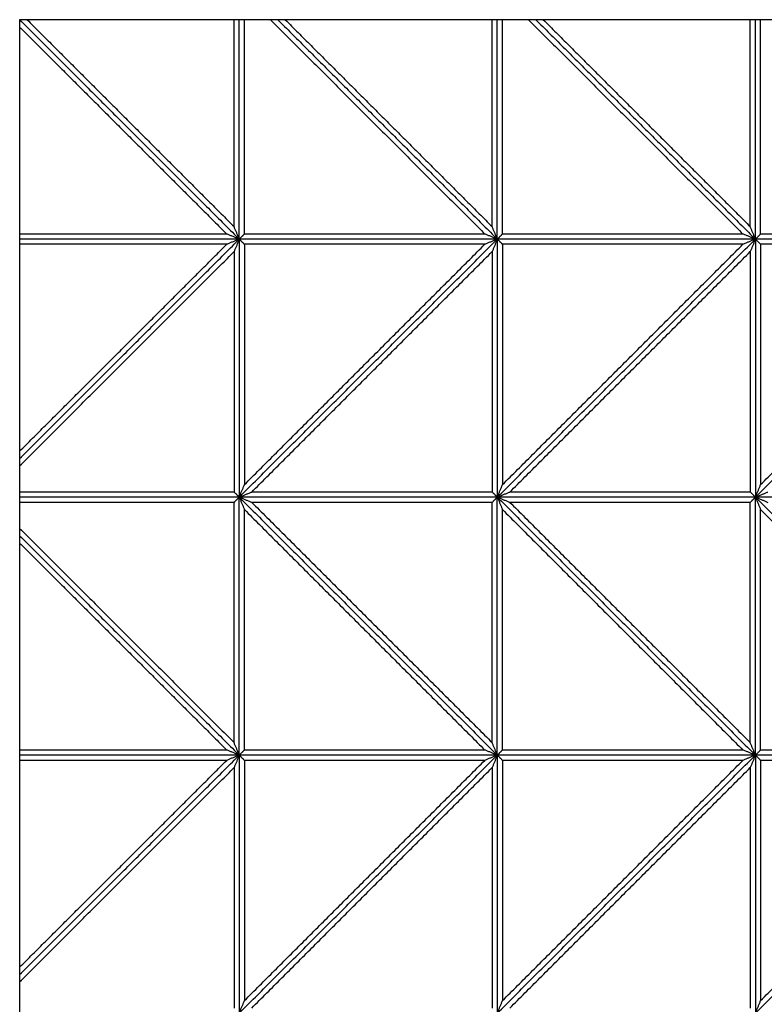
# Model space of a CAD drawing. Header units: millimetres. Extents: x 3058.1 to 3069.1, y 1872.4 to 1877.2.
# Tile 8 of 25: x 3060.381 to 3061.247, y 1873.228 to 1874.373. Entities that reach past the tile are written whole.
import ezdxf

# ---------------------------------------------------------------- set-up
doc = ezdxf.new("R2010")
doc.units = ezdxf.units.MM
doc.layers.add('Make2D', color=7, linetype='Continuous', true_color=0x000000)
doc.layers.add('Make2D$Visible$Curves', color=7, linetype='Continuous', true_color=0x000000)

# ---------------------------------------------------------------- blocks, each defined once
blk = doc.blocks.new('Akebia2')
at = {"layer": 'Make2D'}
blk.add_lwpolyline([(3060.381, 1872.3627), (3062.3914, 1872.3627), (3062.3914, 1874.3731), (3060.381, 1874.3731)], close=True, dxfattribs=at)
at = {"layer": 'Make2D$Visible$Curves', "color": 18, "lineweight": -3, "true_color": 0x000000}
for points, degree in [([(3060.381, 1874.3731), (3060.5086, 1874.2455), (3060.6362, 1874.1179)], 2), ([(3060.381, 1874.3731), (3060.5086, 1874.2455), (3060.6362, 1874.1179)], 2), ([(3060.3896, 1874.3731), (3060.5099, 1874.2528), (3060.6302, 1874.1325)], 2), ([(3060.6302, 1874.1325), (3060.6302, 1874.2528), (3060.6302, 1874.3731)], 2), ([(3060.6362, 1874.1179), (3060.6362, 1874.2455), (3060.6362, 1874.3731)], 2), ([(3060.6362, 1874.1179), (3060.6362, 1874.2455), (3060.6362, 1874.3731)], 2), ([(3060.6423, 1874.1239), (3060.6423, 1874.2485), (3060.6423, 1874.3731)], 2), ([(3060.6725, 1874.3731), (3060.7971, 1874.2485), (3060.9217, 1874.1239)], 2), ([(3060.681, 1874.3731), (3060.8086, 1874.2455), (3060.9362, 1874.1179)], 2), ([(3060.681, 1874.3731), (3060.8086, 1874.2455), (3060.9362, 1874.1179)], 2), ([(3060.6896, 1874.3731), (3060.8099, 1874.2528), (3060.9302, 1874.1325)], 2), ([(3060.9302, 1874.1325), (3060.9302, 1874.2528), (3060.9302, 1874.3731)], 2), ([(3060.9362, 1874.1179), (3060.9362, 1874.2455), (3060.9362, 1874.3731)], 2), ([(3060.9362, 1874.1179), (3060.9362, 1874.2455), (3060.9362, 1874.3731)], 2), ([(3060.9423, 1874.1239), (3060.9423, 1874.2485), (3060.9423, 1874.3731)], 2), ([(3060.9725, 1874.3731), (3061.0971, 1874.2485), (3061.2217, 1874.1239)], 2), ([(3060.981, 1874.3731), (3061.1086, 1874.2455), (3061.2362, 1874.1179)], 2), ([(3060.981, 1874.3731), (3061.1086, 1874.2455), (3061.2362, 1874.1179)], 2), ([(3060.9896, 1874.3731), (3061.1099, 1874.2528), (3061.2302, 1874.1325)], 2), ([(3061.2302, 1874.1325), (3061.2302, 1874.2528), (3061.2302, 1874.3731)], 2), ([(3061.2362, 1874.1179), (3061.2362, 1874.2455), (3061.2362, 1874.3731)], 2), ([(3061.2362, 1874.1179), (3061.2362, 1874.2455), (3061.2362, 1874.3731)], 2), ([(3061.2423, 1874.1239), (3061.2423, 1874.2485), (3061.2423, 1874.3731)], 2), ([(3060.381, 1874.3646), (3060.5014, 1874.2443), (3060.6217, 1874.1239)], 2), ([(3060.6362, 1874.1179), (3060.636, 1874.1185), (3060.6356, 1874.1195), (3060.6349, 1874.1212), (3060.6342, 1874.1228), (3060.6336, 1874.1244), (3060.6329, 1874.126), (3060.6322, 1874.1276), (3060.6315, 1874.1292), (3060.6309, 1874.1309), (3060.6304, 1874.1319), (3060.6302, 1874.1325)], 3), ([(3060.9362, 1874.1179), (3060.936, 1874.1185), (3060.9356, 1874.1195), (3060.9349, 1874.1212), (3060.9342, 1874.1228), (3060.9336, 1874.1244), (3060.9329, 1874.126), (3060.9322, 1874.1276), (3060.9315, 1874.1292), (3060.9309, 1874.1309), (3060.9304, 1874.1319), (3060.9302, 1874.1325)], 3), ([(3061.2362, 1874.1179), (3061.236, 1874.1185), (3061.2356, 1874.1195), (3061.2349, 1874.1212), (3061.2342, 1874.1228), (3061.2336, 1874.1244), (3061.2329, 1874.126), (3061.2322, 1874.1276), (3061.2315, 1874.1292), (3061.2309, 1874.1309), (3061.2304, 1874.1319), (3061.2302, 1874.1325)], 3), ([(3060.6217, 1874.1239), (3060.5014, 1874.1239), (3060.381, 1874.1239)], 2), ([(3060.381, 1873.8627), (3060.5086, 1873.9903), (3060.6362, 1874.1179)], 2), ([(3060.6362, 1874.1179), (3060.5086, 1874.1179), (3060.381, 1874.1179)], 2), ([(3060.381, 1873.8627), (3060.5086, 1873.9903), (3060.6362, 1874.1179)], 2), ([(3060.6362, 1874.1179), (3060.5086, 1874.1179), (3060.381, 1874.1179)], 2), ([(3060.6362, 1874.1179), (3060.6357, 1874.1181), (3060.6346, 1874.1186), (3060.633, 1874.1193), (3060.6314, 1874.1199), (3060.6298, 1874.1206), (3060.6282, 1874.1213), (3060.6265, 1874.1219), (3060.6249, 1874.1226), (3060.6233, 1874.1233), (3060.6222, 1874.1237), (3060.6217, 1874.1239)], 3), ([(3060.6362, 1874.1179), (3060.6357, 1874.1177), (3060.6346, 1874.1172), (3060.633, 1874.1166), (3060.6314, 1874.1159), (3060.6298, 1874.1152), (3060.6282, 1874.1146), (3060.6265, 1874.1139), (3060.6249, 1874.1132), (3060.6233, 1874.1126), (3060.6222, 1874.1121), (3060.6217, 1874.1119)], 3), ([(3060.6362, 1874.1179), (3060.636, 1874.1174), (3060.6356, 1874.1163), (3060.6349, 1874.1147), (3060.6342, 1874.1131), (3060.6336, 1874.1114), (3060.6329, 1874.1098), (3060.6322, 1874.1082), (3060.6315, 1874.1066), (3060.6309, 1874.105), (3060.6304, 1874.1039), (3060.6302, 1874.1034)], 3), ([(3060.6362, 1874.1179), (3060.6365, 1874.1181), (3060.6369, 1874.1186), (3060.6376, 1874.1193), (3060.6382, 1874.1199), (3060.6389, 1874.1206), (3060.6396, 1874.1213), (3060.6403, 1874.1219), (3060.6409, 1874.1226), (3060.6416, 1874.1233), (3060.642, 1874.1237), (3060.6423, 1874.1239)], 3), ([(3060.6362, 1874.1179), (3060.6362, 1873.9679), (3060.6362, 1873.8179)], 2), ([(3060.6362, 1873.8179), (3060.7862, 1873.9679), (3060.9362, 1874.1179)], 2), ([(3060.6362, 1874.1179), (3060.6365, 1874.1177), (3060.6369, 1874.1172), (3060.6376, 1874.1166), (3060.6382, 1874.1159), (3060.6389, 1874.1152), (3060.6396, 1874.1146), (3060.6403, 1874.1139), (3060.6409, 1874.1132), (3060.6416, 1874.1126), (3060.642, 1874.1121), (3060.6423, 1874.1119)], 3), ([(3060.9362, 1874.1179), (3060.7862, 1874.1179), (3060.6362, 1874.1179)], 2), ([(3060.6362, 1873.8179), (3060.7862, 1873.9679), (3060.9362, 1874.1179)], 2), ([(3060.6362, 1874.1179), (3060.6362, 1873.9679), (3060.6362, 1873.8179)], 2), ([(3060.9362, 1874.1179), (3060.7862, 1874.1179), (3060.6362, 1874.1179)], 2), ([(3060.9217, 1874.1239), (3060.782, 1874.1239), (3060.6423, 1874.1239)], 2), ([(3060.9362, 1874.1179), (3060.9357, 1874.1181), (3060.9346, 1874.1186), (3060.933, 1874.1193), (3060.9314, 1874.1199), (3060.9298, 1874.1206), (3060.9282, 1874.1213), (3060.9265, 1874.1219), (3060.9249, 1874.1226), (3060.9233, 1874.1233), (3060.9222, 1874.1237), (3060.9217, 1874.1239)], 3), ([(3060.9362, 1874.1179), (3060.9357, 1874.1177), (3060.9346, 1874.1172), (3060.933, 1874.1166), (3060.9314, 1874.1159), (3060.9298, 1874.1152), (3060.9282, 1874.1146), (3060.9265, 1874.1139), (3060.9249, 1874.1132), (3060.9233, 1874.1126), (3060.9222, 1874.1121), (3060.9217, 1874.1119)], 3), ([(3060.9362, 1874.1179), (3060.936, 1874.1174), (3060.9356, 1874.1163), (3060.9349, 1874.1147), (3060.9342, 1874.1131), (3060.9336, 1874.1114), (3060.9329, 1874.1098), (3060.9322, 1874.1082), (3060.9315, 1874.1066), (3060.9309, 1874.105), (3060.9304, 1874.1039), (3060.9302, 1874.1034)], 3), ([(3060.9362, 1874.1179), (3060.9365, 1874.1181), (3060.9369, 1874.1186), (3060.9376, 1874.1193), (3060.9382, 1874.1199), (3060.9389, 1874.1206), (3060.9396, 1874.1213), (3060.9403, 1874.1219), (3060.9409, 1874.1226), (3060.9416, 1874.1233), (3060.942, 1874.1237), (3060.9423, 1874.1239)], 3), ([(3060.9362, 1874.1179), (3060.9362, 1873.9679), (3060.9362, 1873.8179)], 2), ([(3060.9362, 1873.8179), (3061.0862, 1873.9679), (3061.2362, 1874.1179)], 2), ([(3061.2362, 1874.1179), (3061.0862, 1874.1179), (3060.9362, 1874.1179)], 2), ([(3060.9362, 1874.1179), (3060.9365, 1874.1177), (3060.9369, 1874.1172), (3060.9376, 1874.1166), (3060.9382, 1874.1159), (3060.9389, 1874.1152), (3060.9396, 1874.1146), (3060.9403, 1874.1139), (3060.9409, 1874.1132), (3060.9416, 1874.1126), (3060.942, 1874.1121), (3060.9423, 1874.1119)], 3), ([(3060.9362, 1873.8179), (3061.0862, 1873.9679), (3061.2362, 1874.1179)], 2), ([(3061.2362, 1874.1179), (3061.0862, 1874.1179), (3060.9362, 1874.1179)], 2), ([(3060.9362, 1874.1179), (3060.9362, 1873.9679), (3060.9362, 1873.8179)], 2), ([(3061.2217, 1874.1239), (3061.082, 1874.1239), (3060.9423, 1874.1239)], 2), ([(3061.2362, 1874.1179), (3061.2357, 1874.1181), (3061.2346, 1874.1186), (3061.233, 1874.1193), (3061.2314, 1874.1199), (3061.2298, 1874.1206), (3061.2282, 1874.1213), (3061.2265, 1874.1219), (3061.2249, 1874.1226), (3061.2233, 1874.1233), (3061.2222, 1874.1237), (3061.2217, 1874.1239)], 3), ([(3061.2362, 1874.1179), (3061.2357, 1874.1177), (3061.2346, 1874.1172), (3061.233, 1874.1166), (3061.2314, 1874.1159), (3061.2298, 1874.1152), (3061.2282, 1874.1146), (3061.2265, 1874.1139), (3061.2249, 1874.1132), (3061.2233, 1874.1126), (3061.2222, 1874.1121), (3061.2217, 1874.1119)], 3), ([(3061.2362, 1874.1179), (3061.236, 1874.1174), (3061.2356, 1874.1163), (3061.2349, 1874.1147), (3061.2342, 1874.1131), (3061.2336, 1874.1114), (3061.2329, 1874.1098), (3061.2322, 1874.1082), (3061.2315, 1874.1066), (3061.2309, 1874.105), (3061.2304, 1874.1039), (3061.2302, 1874.1034)], 3), ([(3061.2362, 1874.1179), (3061.2365, 1874.1181), (3061.2369, 1874.1186), (3061.2376, 1874.1193), (3061.2382, 1874.1199), (3061.2389, 1874.1206), (3061.2396, 1874.1213), (3061.2403, 1874.1219), (3061.2409, 1874.1226), (3061.2416, 1874.1233), (3061.242, 1874.1237), (3061.2423, 1874.1239)], 3), ([(3061.2362, 1874.1179), (3061.2362, 1873.9679), (3061.2362, 1873.8179)], 2), ([(3061.2362, 1873.8179), (3061.3862, 1873.9679), (3061.5362, 1874.1179)], 2), ([(3061.5362, 1874.1179), (3061.3862, 1874.1179), (3061.2362, 1874.1179)], 2), ([(3061.2362, 1874.1179), (3061.2365, 1874.1177), (3061.2369, 1874.1172), (3061.2376, 1874.1166), (3061.2382, 1874.1159), (3061.2389, 1874.1152), (3061.2396, 1874.1146), (3061.2403, 1874.1139), (3061.2409, 1874.1132), (3061.2416, 1874.1126), (3061.242, 1874.1121), (3061.2423, 1874.1119)], 3), ([(3061.2362, 1873.8179), (3061.3862, 1873.9679), (3061.5362, 1874.1179)], 2), ([(3061.5362, 1874.1179), (3061.3862, 1874.1179), (3061.2362, 1874.1179)], 2), ([(3061.2362, 1874.1179), (3061.2362, 1873.9679), (3061.2362, 1873.8179)], 2), ([(3061.5217, 1874.1239), (3061.382, 1874.1239), (3061.2423, 1874.1239)], 2), ([(3060.6217, 1874.1119), (3060.5014, 1874.1119), (3060.381, 1874.1119)], 2), ([(3060.381, 1873.8713), (3060.5014, 1873.9916), (3060.6217, 1874.1119)], 2), ([(3060.6423, 1873.8325), (3060.782, 1873.9722), (3060.9217, 1874.1119)], 2), ([(3060.6423, 1874.1119), (3060.6423, 1873.9722), (3060.6423, 1873.8325)], 2), ([(3060.9217, 1874.1119), (3060.782, 1874.1119), (3060.6423, 1874.1119)], 2), ([(3061.2217, 1874.1119), (3061.082, 1874.1119), (3060.9423, 1874.1119)], 2), ([(3060.9423, 1874.1119), (3060.9423, 1873.9722), (3060.9423, 1873.8325)], 2), ([(3060.9423, 1873.8325), (3061.082, 1873.9722), (3061.2217, 1874.1119)], 2), ([(3061.5217, 1874.1119), (3061.382, 1874.1119), (3061.2423, 1874.1119)], 2), ([(3061.2423, 1874.1119), (3061.2423, 1873.9722), (3061.2423, 1873.8325)], 2), ([(3061.2423, 1873.8325), (3061.382, 1873.9722), (3061.5217, 1874.1119)], 2), ([(3060.381, 1873.8542), (3060.5056, 1873.9788), (3060.6302, 1874.1034)], 2), ([(3060.6302, 1874.1034), (3060.6302, 1873.9637), (3060.6302, 1873.8239)], 2), ([(3060.6508, 1873.8239), (3060.7905, 1873.9637), (3060.9302, 1874.1034)], 2), ([(3060.9302, 1874.1034), (3060.9302, 1873.9637), (3060.9302, 1873.8239)], 2), ([(3060.9508, 1873.8239), (3061.0905, 1873.9637), (3061.2302, 1874.1034)], 2), ([(3061.2302, 1874.1034), (3061.2302, 1873.9637), (3061.2302, 1873.8239)], 2), ([(3060.6362, 1873.8179), (3060.6365, 1873.8185), (3060.6369, 1873.8195), (3060.6376, 1873.8212), (3060.6382, 1873.8228), (3060.6389, 1873.8244), (3060.6396, 1873.826), (3060.6403, 1873.8276), (3060.6409, 1873.8292), (3060.6416, 1873.8309), (3060.642, 1873.8319), (3060.6423, 1873.8325)], 3), ([(3060.9362, 1873.8179), (3060.9365, 1873.8185), (3060.9369, 1873.8195), (3060.9376, 1873.8212), (3060.9382, 1873.8228), (3060.9389, 1873.8244), (3060.9396, 1873.826), (3060.9403, 1873.8276), (3060.9409, 1873.8292), (3060.9416, 1873.8309), (3060.942, 1873.8319), (3060.9423, 1873.8325)], 3), ([(3061.2362, 1873.8179), (3061.2365, 1873.8185), (3061.2369, 1873.8195), (3061.2376, 1873.8212), (3061.2382, 1873.8228), (3061.2389, 1873.8244), (3061.2396, 1873.826), (3061.2403, 1873.8276), (3061.2409, 1873.8292), (3061.2416, 1873.8309), (3061.242, 1873.8319), (3061.2423, 1873.8325)], 3), ([(3060.6302, 1873.8239), (3060.5056, 1873.8239), (3060.381, 1873.8239)], 2), ([(3060.6362, 1873.8179), (3060.636, 1873.8181), (3060.6356, 1873.8186), (3060.6349, 1873.8193), (3060.6342, 1873.8199), (3060.6336, 1873.8206), (3060.6329, 1873.8213), (3060.6322, 1873.8219), (3060.6315, 1873.8226), (3060.6309, 1873.8233), (3060.6304, 1873.8237), (3060.6302, 1873.8239)], 3), ([(3060.6362, 1873.8179), (3060.6368, 1873.8181), (3060.6379, 1873.8186), (3060.6395, 1873.8193), (3060.6411, 1873.8199), (3060.6427, 1873.8206), (3060.6443, 1873.8213), (3060.6459, 1873.8219), (3060.6476, 1873.8226), (3060.6492, 1873.8233), (3060.6503, 1873.8237), (3060.6508, 1873.8239)], 3), ([(3060.9302, 1873.8239), (3060.7905, 1873.8239), (3060.6508, 1873.8239)], 2), ([(3060.9362, 1873.8179), (3060.936, 1873.8181), (3060.9356, 1873.8186), (3060.9349, 1873.8193), (3060.9342, 1873.8199), (3060.9336, 1873.8206), (3060.9329, 1873.8213), (3060.9322, 1873.8219), (3060.9315, 1873.8226), (3060.9309, 1873.8233), (3060.9304, 1873.8237), (3060.9302, 1873.8239)], 3), ([(3060.9362, 1873.8179), (3060.9368, 1873.8181), (3060.9379, 1873.8186), (3060.9395, 1873.8193), (3060.9411, 1873.8199), (3060.9427, 1873.8206), (3060.9443, 1873.8213), (3060.9459, 1873.8219), (3060.9476, 1873.8226), (3060.9492, 1873.8233), (3060.9503, 1873.8237), (3060.9508, 1873.8239)], 3), ([(3061.2302, 1873.8239), (3061.0905, 1873.8239), (3060.9508, 1873.8239)], 2), ([(3061.2362, 1873.8179), (3061.236, 1873.8181), (3061.2356, 1873.8186), (3061.2349, 1873.8193), (3061.2342, 1873.8199), (3061.2336, 1873.8206), (3061.2329, 1873.8213), (3061.2322, 1873.8219), (3061.2315, 1873.8226), (3061.2309, 1873.8233), (3061.2304, 1873.8237), (3061.2302, 1873.8239)], 3), ([(3061.2362, 1873.8179), (3061.2368, 1873.8181), (3061.2379, 1873.8186), (3061.2395, 1873.8193), (3061.2411, 1873.8199), (3061.2427, 1873.8206), (3061.2443, 1873.8213), (3061.2459, 1873.8219), (3061.2476, 1873.8226), (3061.2492, 1873.8233), (3061.2503, 1873.8237), (3061.2508, 1873.8239)], 3), ([(3060.6362, 1873.8179), (3060.5086, 1873.8179), (3060.381, 1873.8179)], 2), ([(3060.6362, 1873.8179), (3060.5086, 1873.8179), (3060.381, 1873.8179)], 2), ([(3060.6302, 1873.8119), (3060.5056, 1873.8119), (3060.381, 1873.8119)], 2), ([(3060.6362, 1873.8179), (3060.636, 1873.8177), (3060.6356, 1873.8172), (3060.6349, 1873.8166), (3060.6342, 1873.8159), (3060.6336, 1873.8152), (3060.6329, 1873.8146), (3060.6322, 1873.8139), (3060.6315, 1873.8132), (3060.6309, 1873.8126), (3060.6304, 1873.8121), (3060.6302, 1873.8119)], 3), ([(3060.6302, 1873.5325), (3060.6302, 1873.6722), (3060.6302, 1873.8119)], 2), ([(3060.6362, 1873.5179), (3060.6362, 1873.6679), (3060.6362, 1873.8179)], 2), ([(3060.6362, 1873.8179), (3060.6368, 1873.8177), (3060.6379, 1873.8172), (3060.6395, 1873.8166), (3060.6411, 1873.8159), (3060.6427, 1873.8152), (3060.6443, 1873.8146), (3060.6459, 1873.8139), (3060.6476, 1873.8132), (3060.6492, 1873.8126), (3060.6503, 1873.8121), (3060.6508, 1873.8119)], 3), ([(3060.6362, 1873.8179), (3060.7862, 1873.6679), (3060.9362, 1873.5179)], 2), ([(3060.9362, 1873.8179), (3060.7862, 1873.8179), (3060.6362, 1873.8179)], 2), ([(3060.6362, 1873.8179), (3060.6365, 1873.8174), (3060.6369, 1873.8163), (3060.6376, 1873.8147), (3060.6382, 1873.8131), (3060.6389, 1873.8114), (3060.6396, 1873.8098), (3060.6403, 1873.8082), (3060.6409, 1873.8066), (3060.6416, 1873.805), (3060.642, 1873.8039), (3060.6423, 1873.8034)], 3), ([(3060.6362, 1873.8179), (3060.7862, 1873.6679), (3060.9362, 1873.5179)], 2), ([(3060.6362, 1873.5179), (3060.6362, 1873.6679), (3060.6362, 1873.8179)], 2), ([(3060.9362, 1873.8179), (3060.7862, 1873.8179), (3060.6362, 1873.8179)], 2), ([(3060.6508, 1873.8119), (3060.7905, 1873.6722), (3060.9302, 1873.5325)], 2), ([(3060.9302, 1873.8119), (3060.7905, 1873.8119), (3060.6508, 1873.8119)], 2), ([(3060.9362, 1873.8179), (3060.936, 1873.8177), (3060.9356, 1873.8172), (3060.9349, 1873.8166), (3060.9342, 1873.8159), (3060.9336, 1873.8152), (3060.9329, 1873.8146), (3060.9322, 1873.8139), (3060.9315, 1873.8132), (3060.9309, 1873.8126), (3060.9304, 1873.8121), (3060.9302, 1873.8119)], 3), ([(3060.9302, 1873.5325), (3060.9302, 1873.6722), (3060.9302, 1873.8119)], 2), ([(3060.9362, 1873.5179), (3060.9362, 1873.6679), (3060.9362, 1873.8179)], 2), ([(3060.9362, 1873.8179), (3061.0862, 1873.6679), (3061.2362, 1873.5179)], 2), ([(3060.9362, 1873.8179), (3060.9365, 1873.8174), (3060.9369, 1873.8163), (3060.9376, 1873.8147), (3060.9382, 1873.8131), (3060.9389, 1873.8114), (3060.9396, 1873.8098), (3060.9403, 1873.8082), (3060.9409, 1873.8066), (3060.9416, 1873.805), (3060.942, 1873.8039), (3060.9423, 1873.8034)], 3), ([(3061.2362, 1873.8179), (3061.0862, 1873.8179), (3060.9362, 1873.8179)], 2), ([(3060.9362, 1873.8179), (3061.0862, 1873.6679), (3061.2362, 1873.5179)], 2), ([(3060.9362, 1873.8179), (3060.9368, 1873.8177), (3060.9379, 1873.8172), (3060.9395, 1873.8166), (3060.9411, 1873.8159), (3060.9427, 1873.8152), (3060.9443, 1873.8146), (3060.9459, 1873.8139), (3060.9476, 1873.8132), (3060.9492, 1873.8126), (3060.9503, 1873.8121), (3060.9508, 1873.8119)], 3), ([(3060.9362, 1873.5179), (3060.9362, 1873.6679), (3060.9362, 1873.8179)], 2), ([(3061.2362, 1873.8179), (3061.0862, 1873.8179), (3060.9362, 1873.8179)], 2), ([(3061.2302, 1873.8119), (3061.0905, 1873.8119), (3060.9508, 1873.8119)], 2), ([(3060.9508, 1873.8119), (3061.0905, 1873.6722), (3061.2302, 1873.5325)], 2), ([(3061.2362, 1873.8179), (3061.236, 1873.8177), (3061.2356, 1873.8172), (3061.2349, 1873.8166), (3061.2342, 1873.8159), (3061.2336, 1873.8152), (3061.2329, 1873.8146), (3061.2322, 1873.8139), (3061.2315, 1873.8132), (3061.2309, 1873.8126), (3061.2304, 1873.8121), (3061.2302, 1873.8119)], 3), ([(3061.2302, 1873.5325), (3061.2302, 1873.6722), (3061.2302, 1873.8119)], 2), ([(3061.2362, 1873.5179), (3061.2362, 1873.6679), (3061.2362, 1873.8179)], 2), ([(3061.2362, 1873.8179), (3061.3862, 1873.6679), (3061.5362, 1873.5179)], 2), ([(3061.2362, 1873.8179), (3061.2365, 1873.8174), (3061.2369, 1873.8163), (3061.2376, 1873.8147), (3061.2382, 1873.8131), (3061.2389, 1873.8114), (3061.2396, 1873.8098), (3061.2403, 1873.8082), (3061.2409, 1873.8066), (3061.2416, 1873.805), (3061.242, 1873.8039), (3061.2423, 1873.8034)], 3), ([(3061.5362, 1873.8179), (3061.3862, 1873.8179), (3061.2362, 1873.8179)], 2), ([(3061.2362, 1873.8179), (3061.3862, 1873.6679), (3061.5362, 1873.5179)], 2), ([(3061.2362, 1873.8179), (3061.2368, 1873.8177), (3061.2379, 1873.8172), (3061.2395, 1873.8166), (3061.2411, 1873.8159), (3061.2427, 1873.8152), (3061.2443, 1873.8146), (3061.2459, 1873.8139), (3061.2476, 1873.8132), (3061.2492, 1873.8126), (3061.2503, 1873.8121), (3061.2508, 1873.8119)], 3), ([(3061.2362, 1873.5179), (3061.2362, 1873.6679), (3061.2362, 1873.8179)], 2), ([(3061.5362, 1873.8179), (3061.3862, 1873.8179), (3061.2362, 1873.8179)], 2), ([(3060.6423, 1873.8034), (3060.782, 1873.6637), (3060.9217, 1873.5239)], 2), ([(3060.6423, 1873.5239), (3060.6423, 1873.6637), (3060.6423, 1873.8034)], 2), ([(3060.9423, 1873.5239), (3060.9423, 1873.6637), (3060.9423, 1873.8034)], 2), ([(3060.9423, 1873.8034), (3061.082, 1873.6637), (3061.2217, 1873.5239)], 2), ([(3061.2423, 1873.5239), (3061.2423, 1873.6637), (3061.2423, 1873.8034)], 2), ([(3061.2423, 1873.8034), (3061.382, 1873.6637), (3061.5217, 1873.5239)], 2), ([(3060.381, 1873.7816), (3060.5056, 1873.6571), (3060.6302, 1873.5325)], 2), ([(3060.381, 1873.7731), (3060.5086, 1873.6455), (3060.6362, 1873.5179)], 2), ([(3060.381, 1873.7731), (3060.5086, 1873.6455), (3060.6362, 1873.5179)], 2), ([(3060.381, 1873.7646), (3060.5014, 1873.6443), (3060.6217, 1873.5239)], 2), ([(3060.6217, 1873.5239), (3060.5014, 1873.5239), (3060.381, 1873.5239)], 2), ([(3060.6362, 1873.5179), (3060.6357, 1873.5181), (3060.6346, 1873.5186), (3060.633, 1873.5193), (3060.6314, 1873.5199), (3060.6298, 1873.5206), (3060.6282, 1873.5213), (3060.6265, 1873.5219), (3060.6249, 1873.5226), (3060.6233, 1873.5233), (3060.6222, 1873.5237), (3060.6217, 1873.5239)], 3), ([(3060.6362, 1873.5179), (3060.636, 1873.5185), (3060.6356, 1873.5195), (3060.6349, 1873.5212), (3060.6342, 1873.5228), (3060.6336, 1873.5244), (3060.6329, 1873.526), (3060.6322, 1873.5276), (3060.6315, 1873.5292), (3060.6309, 1873.5309), (3060.6304, 1873.5319), (3060.6302, 1873.5325)], 3), ([(3060.6362, 1873.5179), (3060.6365, 1873.5181), (3060.6369, 1873.5186), (3060.6376, 1873.5193), (3060.6382, 1873.5199), (3060.6389, 1873.5206), (3060.6396, 1873.5213), (3060.6403, 1873.5219), (3060.6409, 1873.5226), (3060.6416, 1873.5233), (3060.642, 1873.5237), (3060.6423, 1873.5239)], 3), ([(3060.9217, 1873.5239), (3060.782, 1873.5239), (3060.6423, 1873.5239)], 2), ([(3060.9362, 1873.5179), (3060.9357, 1873.5181), (3060.9346, 1873.5186), (3060.933, 1873.5193), (3060.9314, 1873.5199), (3060.9298, 1873.5206), (3060.9282, 1873.5213), (3060.9265, 1873.5219), (3060.9249, 1873.5226), (3060.9233, 1873.5233), (3060.9222, 1873.5237), (3060.9217, 1873.5239)], 3), ([(3060.9362, 1873.5179), (3060.936, 1873.5185), (3060.9356, 1873.5195), (3060.9349, 1873.5212), (3060.9342, 1873.5228), (3060.9336, 1873.5244), (3060.9329, 1873.526), (3060.9322, 1873.5276), (3060.9315, 1873.5292), (3060.9309, 1873.5309), (3060.9304, 1873.5319), (3060.9302, 1873.5325)], 3), ([(3060.9362, 1873.5179), (3060.9365, 1873.5181), (3060.9369, 1873.5186), (3060.9376, 1873.5193), (3060.9382, 1873.5199), (3060.9389, 1873.5206), (3060.9396, 1873.5213), (3060.9403, 1873.5219), (3060.9409, 1873.5226), (3060.9416, 1873.5233), (3060.942, 1873.5237), (3060.9423, 1873.5239)], 3), ([(3061.2217, 1873.5239), (3061.082, 1873.5239), (3060.9423, 1873.5239)], 2), ([(3061.2362, 1873.5179), (3061.2357, 1873.5181), (3061.2346, 1873.5186), (3061.233, 1873.5193), (3061.2314, 1873.5199), (3061.2298, 1873.5206), (3061.2282, 1873.5213), (3061.2265, 1873.5219), (3061.2249, 1873.5226), (3061.2233, 1873.5233), (3061.2222, 1873.5237), (3061.2217, 1873.5239)], 3), ([(3061.2362, 1873.5179), (3061.236, 1873.5185), (3061.2356, 1873.5195), (3061.2349, 1873.5212), (3061.2342, 1873.5228), (3061.2336, 1873.5244), (3061.2329, 1873.526), (3061.2322, 1873.5276), (3061.2315, 1873.5292), (3061.2309, 1873.5309), (3061.2304, 1873.5319), (3061.2302, 1873.5325)], 3), ([(3061.2362, 1873.5179), (3061.2365, 1873.5181), (3061.2369, 1873.5186), (3061.2376, 1873.5193), (3061.2382, 1873.5199), (3061.2389, 1873.5206), (3061.2396, 1873.5213), (3061.2403, 1873.5219), (3061.2409, 1873.5226), (3061.2416, 1873.5233), (3061.242, 1873.5237), (3061.2423, 1873.5239)], 3), ([(3061.5217, 1873.5239), (3061.382, 1873.5239), (3061.2423, 1873.5239)], 2), ([(3060.381, 1873.2627), (3060.5086, 1873.3903), (3060.6362, 1873.5179)], 2), ([(3060.6362, 1873.5179), (3060.5086, 1873.5179), (3060.381, 1873.5179)], 2), ([(3060.381, 1873.2627), (3060.5086, 1873.3903), (3060.6362, 1873.5179)], 2), ([(3060.6362, 1873.5179), (3060.5086, 1873.5179), (3060.381, 1873.5179)], 2), ([(3060.6217, 1873.5119), (3060.5014, 1873.5119), (3060.381, 1873.5119)], 2), ([(3060.381, 1873.2713), (3060.5014, 1873.3916), (3060.6217, 1873.5119)], 2), ([(3060.6362, 1873.5179), (3060.6357, 1873.5177), (3060.6346, 1873.5172), (3060.633, 1873.5166), (3060.6314, 1873.5159), (3060.6298, 1873.5152), (3060.6282, 1873.5146), (3060.6265, 1873.5139), (3060.6249, 1873.5132), (3060.6233, 1873.5126), (3060.6222, 1873.5121), (3060.6217, 1873.5119)], 3), ([(3060.6362, 1873.5179), (3060.636, 1873.5174), (3060.6356, 1873.5163), (3060.6349, 1873.5147), (3060.6342, 1873.5131), (3060.6336, 1873.5114), (3060.6329, 1873.5098), (3060.6322, 1873.5082), (3060.6315, 1873.5066), (3060.6309, 1873.505), (3060.6304, 1873.5039), (3060.6302, 1873.5034)], 3), ([(3060.6362, 1873.5179), (3060.6362, 1873.3679), (3060.6362, 1873.2179)], 2), ([(3060.6362, 1873.2179), (3060.7862, 1873.3679), (3060.9362, 1873.5179)], 2), ([(3060.6362, 1873.5179), (3060.6365, 1873.5177), (3060.6369, 1873.5172), (3060.6376, 1873.5166), (3060.6382, 1873.5159), (3060.6389, 1873.5152), (3060.6396, 1873.5146), (3060.6403, 1873.5139), (3060.6409, 1873.5132), (3060.6416, 1873.5126), (3060.642, 1873.5121), (3060.6423, 1873.5119)], 3), ([(3060.9362, 1873.5179), (3060.7862, 1873.5179), (3060.6362, 1873.5179)], 2), ([(3060.6362, 1873.2179), (3060.7862, 1873.3679), (3060.9362, 1873.5179)], 2), ([(3060.6362, 1873.5179), (3060.6362, 1873.3679), (3060.6362, 1873.2179)], 2), ([(3060.9362, 1873.5179), (3060.7862, 1873.5179), (3060.6362, 1873.5179)], 2), ([(3060.6423, 1873.2325), (3060.782, 1873.3722), (3060.9217, 1873.5119)], 2), ([(3060.6423, 1873.5119), (3060.6423, 1873.3722), (3060.6423, 1873.2325)], 2), ([(3060.9217, 1873.5119), (3060.782, 1873.5119), (3060.6423, 1873.5119)], 2), ([(3060.9362, 1873.5179), (3060.9357, 1873.5177), (3060.9346, 1873.5172), (3060.933, 1873.5166), (3060.9314, 1873.5159), (3060.9298, 1873.5152), (3060.9282, 1873.5146), (3060.9265, 1873.5139), (3060.9249, 1873.5132), (3060.9233, 1873.5126), (3060.9222, 1873.5121), (3060.9217, 1873.5119)], 3), ([(3060.9362, 1873.5179), (3060.936, 1873.5174), (3060.9356, 1873.5163), (3060.9349, 1873.5147), (3060.9342, 1873.5131), (3060.9336, 1873.5114), (3060.9329, 1873.5098), (3060.9322, 1873.5082), (3060.9315, 1873.5066), (3060.9309, 1873.505), (3060.9304, 1873.5039), (3060.9302, 1873.5034)], 3), ([(3060.9362, 1873.5179), (3060.9362, 1873.3679), (3060.9362, 1873.2179)], 2), ([(3060.9362, 1873.2179), (3061.0862, 1873.3679), (3061.2362, 1873.5179)], 2), ([(3061.2362, 1873.5179), (3061.0862, 1873.5179), (3060.9362, 1873.5179)], 2), ([(3060.9362, 1873.5179), (3060.9365, 1873.5177), (3060.9369, 1873.5172), (3060.9376, 1873.5166), (3060.9382, 1873.5159), (3060.9389, 1873.5152), (3060.9396, 1873.5146), (3060.9403, 1873.5139), (3060.9409, 1873.5132), (3060.9416, 1873.5126), (3060.942, 1873.5121), (3060.9423, 1873.5119)], 3), ([(3060.9362, 1873.2179), (3061.0862, 1873.3679), (3061.2362, 1873.5179)], 2), ([(3061.2362, 1873.5179), (3061.0862, 1873.5179), (3060.9362, 1873.5179)], 2), ([(3060.9362, 1873.5179), (3060.9362, 1873.3679), (3060.9362, 1873.2179)], 2), ([(3061.2217, 1873.5119), (3061.082, 1873.5119), (3060.9423, 1873.5119)], 2), ([(3060.9423, 1873.5119), (3060.9423, 1873.3722), (3060.9423, 1873.2325)], 2), ([(3060.9423, 1873.2325), (3061.082, 1873.3722), (3061.2217, 1873.5119)], 2), ([(3061.2362, 1873.5179), (3061.2357, 1873.5177), (3061.2346, 1873.5172), (3061.233, 1873.5166), (3061.2314, 1873.5159), (3061.2298, 1873.5152), (3061.2282, 1873.5146), (3061.2265, 1873.5139), (3061.2249, 1873.5132), (3061.2233, 1873.5126), (3061.2222, 1873.5121), (3061.2217, 1873.5119)], 3), ([(3061.2362, 1873.5179), (3061.236, 1873.5174), (3061.2356, 1873.5163), (3061.2349, 1873.5147), (3061.2342, 1873.5131), (3061.2336, 1873.5114), (3061.2329, 1873.5098), (3061.2322, 1873.5082), (3061.2315, 1873.5066), (3061.2309, 1873.505), (3061.2304, 1873.5039), (3061.2302, 1873.5034)], 3), ([(3061.2362, 1873.5179), (3061.2362, 1873.3679), (3061.2362, 1873.2179)], 2), ([(3061.2362, 1873.2179), (3061.3862, 1873.3679), (3061.5362, 1873.5179)], 2), ([(3061.5362, 1873.5179), (3061.3862, 1873.5179), (3061.2362, 1873.5179)], 2), ([(3061.2362, 1873.5179), (3061.2365, 1873.5177), (3061.2369, 1873.5172), (3061.2376, 1873.5166), (3061.2382, 1873.5159), (3061.2389, 1873.5152), (3061.2396, 1873.5146), (3061.2403, 1873.5139), (3061.2409, 1873.5132), (3061.2416, 1873.5126), (3061.242, 1873.5121), (3061.2423, 1873.5119)], 3), ([(3061.2362, 1873.2179), (3061.3862, 1873.3679), (3061.5362, 1873.5179)], 2), ([(3061.5362, 1873.5179), (3061.3862, 1873.5179), (3061.2362, 1873.5179)], 2), ([(3061.2362, 1873.5179), (3061.2362, 1873.3679), (3061.2362, 1873.2179)], 2), ([(3061.5217, 1873.5119), (3061.382, 1873.5119), (3061.2423, 1873.5119)], 2), ([(3061.2423, 1873.5119), (3061.2423, 1873.3722), (3061.2423, 1873.2325)], 2), ([(3061.2423, 1873.2325), (3061.382, 1873.3722), (3061.5217, 1873.5119)], 2), ([(3060.381, 1873.2542), (3060.5056, 1873.3788), (3060.6302, 1873.5034)], 2), ([(3060.6302, 1873.5034), (3060.6302, 1873.3637), (3060.6302, 1873.2239)], 2), ([(3060.6508, 1873.2239), (3060.7905, 1873.3637), (3060.9302, 1873.5034)], 2), ([(3060.9302, 1873.5034), (3060.9302, 1873.3637), (3060.9302, 1873.2239)], 2), ([(3060.9508, 1873.2239), (3061.0905, 1873.3637), (3061.2302, 1873.5034)], 2), ([(3061.2302, 1873.5034), (3061.2302, 1873.3637), (3061.2302, 1873.2239)], 2), ([(3060.6362, 1873.2179), (3060.6365, 1873.2185), (3060.6369, 1873.2195), (3060.6376, 1873.2212), (3060.6382, 1873.2228), (3060.6389, 1873.2244), (3060.6396, 1873.226), (3060.6403, 1873.2276), (3060.6409, 1873.2292), (3060.6416, 1873.2309), (3060.642, 1873.2319), (3060.6423, 1873.2325)], 3), ([(3060.9362, 1873.2179), (3060.9365, 1873.2185), (3060.9369, 1873.2195), (3060.9376, 1873.2212), (3060.9382, 1873.2228), (3060.9389, 1873.2244), (3060.9396, 1873.226), (3060.9403, 1873.2276), (3060.9409, 1873.2292), (3060.9416, 1873.2309), (3060.942, 1873.2319), (3060.9423, 1873.2325)], 3), ([(3061.2362, 1873.2179), (3061.2365, 1873.2185), (3061.2369, 1873.2195), (3061.2376, 1873.2212), (3061.2382, 1873.2228), (3061.2389, 1873.2244), (3061.2396, 1873.226), (3061.2403, 1873.2276), (3061.2409, 1873.2292), (3061.2416, 1873.2309), (3061.242, 1873.2319), (3061.2423, 1873.2325)], 3)]:
    blk.add_open_spline(points, degree=degree, dxfattribs=at)

msp = doc.modelspace()

# ---------------------------------------------------------------- block references
msp.add_blockref('Akebia2', (0, 0))

doc.saveas('drawing.dxf')
